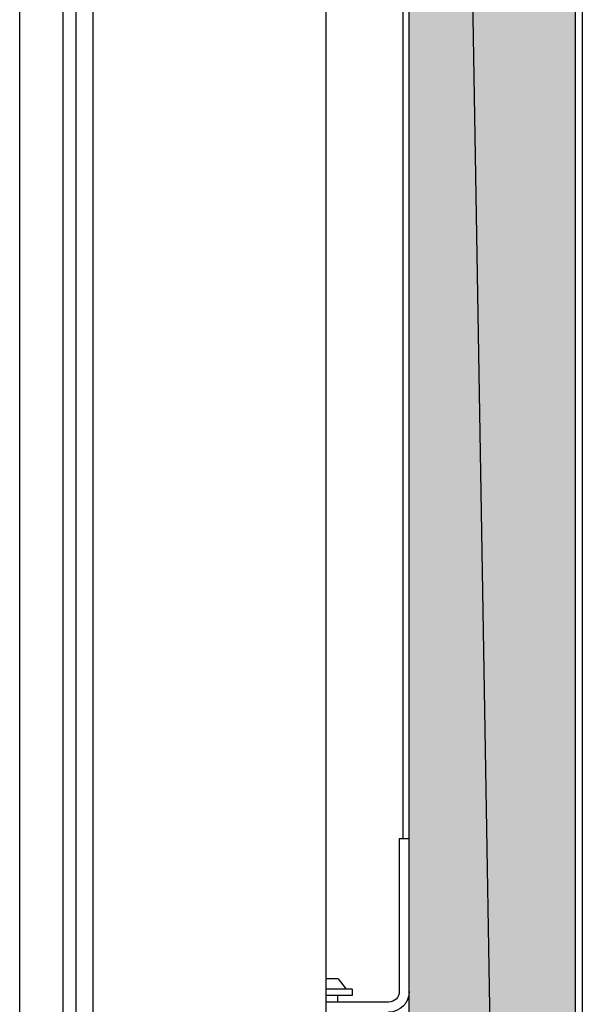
# Model space of a CAD drawing. Header units: millimetres. Extents: x 0 to 111311, y -48878 to -25280.
# Tile 224 of 244: x 106341 to 106350, y -28136 to -28121. Entities that reach past the tile are written whole.
import ezdxf

# ---------------------------------------------------------------- set-up
doc = ezdxf.new("R2010")
doc.units = ezdxf.units.MM

# ---------------------------------------------------------------- blocks, each defined once
blk = doc.blocks.new('A$C240905DC')
at = {"color": 7, "linetype": 'Continuous'}
for p, q in [((3.03, 972.53), (3.03, 2447.53)), ((3.03, 972.53), (28.03, 2447.53)), ((28.03, 972.53), (28.03, 2447.53)), ((2.03, 2424.38), (2.03, 999.03)), ((29, 2340.03), (29, 1758.03)), ((80.06, 2331.03), (80.06, 1091.03)), ((86.57, 2331.03), (86.57, 1091.03)), ((40.56, 2275.53), (40.56, 1146.53)), ((75.56, 2275.53), (75.56, 1146.53)), ((78.06, 1211.03), (78.06, 2211.03)), ((28.03, 1758.03), (29.53, 1758.03)), ((29.53, 1758.03), (29.53, 1735.13)), ((38.73, 1737.03), (37.53, 1735.46)), ((38.73, 1737.03), (40.56, 1737.03)), ((36.63, 1735.46), (40.56, 1735.46)), ((36.63, 1735.46), (36.63, 1734.53)), ((36.63, 1734.53), (40.56, 1734.53)), ((38.78, 1733.53), (38.78, 1734.53)), ((31.13, 1733.53), (40.56, 1733.53))]:
    blk.add_line(p, q, dxfattribs=at)
for centre, radius, start, end in [((42.03, 1735.03), 2.5, 126.0226, 126.8476), ((31.13, 1735.13), 3.1, 180, 270), ((31.13, 1735.13), 1.6, 180, 270)]:
    blk.add_arc(centre, radius, start, end, dxfattribs=at)
for points in [[(28.03, 2447.53), (28.03, 972.53), (3.03, 972.53)], [(3.03, 972.53), (3.03, 2447.53), (28.03, 2447.53)]]:
    blk.add_solid(points, dxfattribs=at)

msp = doc.modelspace()

# ---------------------------------------------------------------- block references
at = {"xscale": -0.1000000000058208, "yscale": 0.09999999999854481, "zscale": 0.1}
msp.add_blockref('A$C240905DC', (106349.817, -28309.072), dxfattribs=at)

doc.saveas('drawing.dxf')
